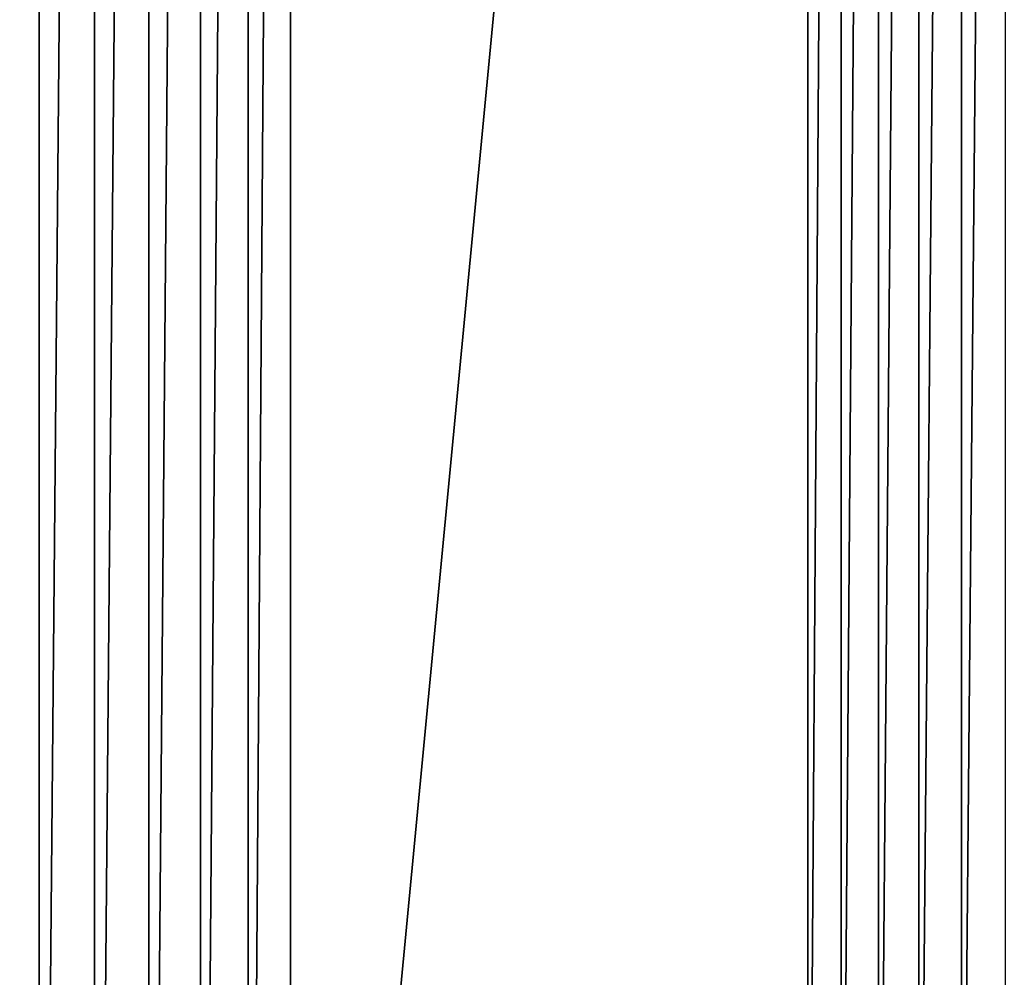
# Model space of a CAD drawing. Header units: metres. Extents: x -86 to 86, y -57 to 57.
# Tile 47 of 256: x -37 to -19, y -32 to -15. Entities that reach past the tile are written whole.
import ezdxf

# ---------------------------------------------------------------- set-up
doc = ezdxf.new("R2010")
doc.units = ezdxf.units.M
doc.layers.add('solid_125286', color=7, linetype='CONTINUOUS')

msp = doc.modelspace()

# ---------------------------------------------------------------- linework, layer by layer
at = {"layer": 'solid_125286'}
for points in [[(-36.251736, 54.994247, -2), (-36.251842, -54.994244, -2), (-37.237957, -54.868595, -2)], [(-36.251736, 54.994247, -2), (-37.237957, -54.868595, -2), (-37.237858, 54.868614, -2)], [(-35.258888, 54.955368, -2), (-36.251842, -54.994244, -2), (-36.251736, 54.994247, -2)], [(-35.258888, 54.955368, -2), (-35.258972, -54.955376, -2), (-36.251842, -54.994244, -2)], [(-34.285557, 54.753021, -2), (-35.258972, -54.955376, -2), (-35.258888, 54.955368, -2)], [(-34.285557, 54.753021, -2), (-34.285618, -54.75304, -2), (-35.258972, -54.955376, -2)], [(-33.359474, 54.392982, -2), (-34.285618, -54.75304, -2), (-34.285557, 54.753021, -2)], [(-33.359474, 54.392982, -2), (-33.359512, -54.393002, -2), (-34.285618, -54.75304, -2)], [(-32.505146, 53.884754, -2), (-33.359512, -54.393002, -2), (-33.359474, 54.392982, -2)], [(-32.505146, 53.884754, -2), (-32.505161, -53.884766, -2), (-33.359512, -54.393002, -2)], [(-32.505146, 53.884754, -2), (-31.746595, 53.242641, -2), (-32.505161, -53.884766, -2)], [(-31.746595, 53.242641, -2), (-31.746595, -53.242641, -2), (-32.505161, -53.884766, -2)], [(-22.46842, 43.964466, -2), (-31.746595, -53.242641, -2), (-31.746595, 53.242641, -2)], [(-22.46842, 43.964466, -2), (-22.46842, -43.964466, -2), (-31.746595, -53.242641, -2)], [(-21.871881, 43.454975, -2), (-22.46842, -43.964466, -2), (-22.46842, 43.964466, -2)], [(-21.871881, 43.454975, -2), (-21.871881, -43.454975, -2), (-22.46842, -43.964466, -2)], [(-21.202988, 43.045082, -2), (-21.871881, -43.454975, -2), (-21.871881, 43.454975, -2)], [(-21.202988, 43.045082, -2), (-21.202988, -43.045082, -2), (-21.871881, -43.454975, -2)], [(-20.477783, 42.744694, -2), (-21.202988, -43.045082, -2), (-21.202988, 43.045082, -2)], [(-20.477783, 42.744694, -2), (-20.477783, -42.744694, -2), (-21.202988, -43.045082, -2)], [(-19.714966, 42.561554, -2), (-20.477783, -42.744694, -2), (-20.477783, 42.744694, -2)], [(-19.714966, 42.561554, -2), (-19.714966, -42.561554, -2), (-20.477783, -42.744694, -2)], [(-19.714966, 42.561554, -2), (-18.932886, 42.5, -2), (-19.714966, -42.561554, -2)], [(37.5, -42.5, 105), (-37.5, 42.5, 105), (-37.5, -42.5, 105)], [(37.5, -42.5, 105), (37.5, 42.5, 105), (-37.5, 42.5, 105)], [(-19.714966, -42.561554, -2), (-18.932886, 42.5, -2), (-18.932886, -42.5, -2)]]:
    msp.add_3dface(points, dxfattribs=at)

doc.saveas('drawing.dxf')
